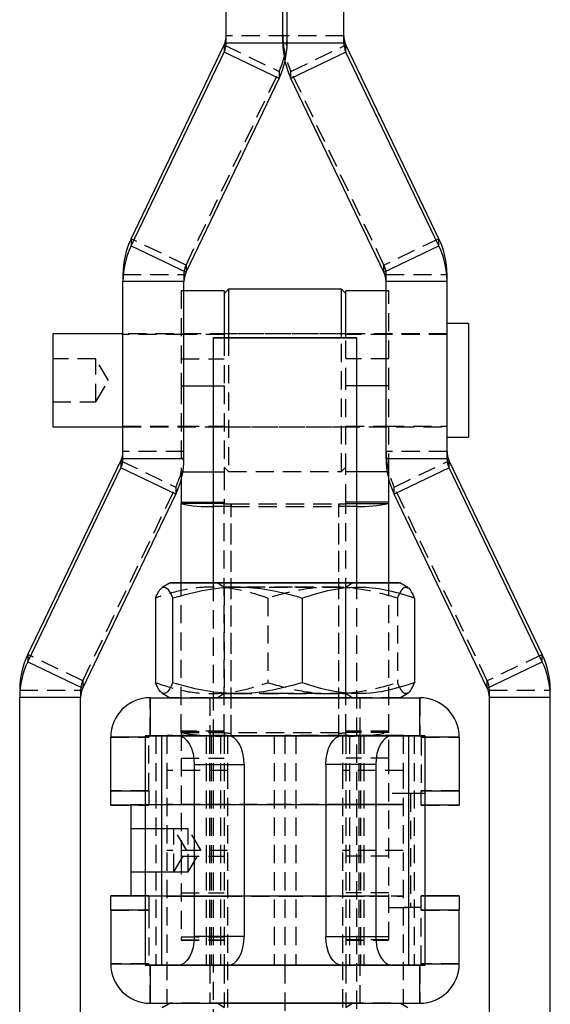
# Model space of a CAD drawing. Extents: x -800 to 11680, y 37 to 1082.
# Tile 11 of 17: x 305 to 342, y 168 to 236. Entities that reach past the tile are written whole.
import ezdxf

# ---------------------------------------------------------------- set-up
doc = ezdxf.new("R2010")
doc.units = 0
doc.linetypes.add('HIDDEN', pattern=[1.905, 1.27, -0.635])
doc.layers.get('0').update_dxf_attribs({"linetype": 'CONTINUOUS'})

msp = doc.modelspace()

# ---------------------------------------------------------------- linework, layer by layer
at = {"color": 7, "linetype": 'CONTINUOUS'}
for p, q in [((319.02212, 234.554209), (319.02212, 237.131402)), ((322.97212, 234.554209), (322.97212, 237.011291)), ((323.27212, 234.554209), (323.27212, 237.011381)), ((327.222121, 234.554209), (327.222121, 237.133749)), ((312.388363, 220.902149), (318.874405, 234.407969)), ((318.874405, 234.407969), (318.874405, 233.905435)), ((319.02212, 234.554209), (323.27212, 234.554209)), ((322.97212, 234.554209), (327.222121, 234.554209)), ((327.369836, 233.905435), (327.369836, 234.407969)), ((333.855878, 220.902149), (327.369836, 234.407969)), ((312.388363, 220.399622), (318.874405, 233.905435)), ((322.705878, 232.067253), (318.874405, 233.905435)), ((327.369836, 233.905435), (323.538363, 232.067253)), ((333.855878, 220.399622), (327.369836, 233.905435)), ((316.219836, 218.561437), (322.705878, 232.067253)), ((330.024405, 218.561437), (323.538363, 232.067253)), ((312.388363, 220.902149), (312.388363, 220.399622)), ((312.388363, 220.399622), (316.219836, 218.561437)), ((330.024405, 218.561437), (333.855878, 220.399622)), ((333.855878, 220.399622), (333.855878, 220.902149)), ((311.82212, 218.415193), (311.82212, 217.912667)), ((334.422121, 217.912667), (334.422121, 218.415193)), ((316.07212, 217.912667), (311.82212, 217.912667)), ((311.82212, 205.568742), (311.82212, 217.912667)), ((316.07212, 205.568742), (316.07212, 217.912667)), ((334.422121, 217.912667), (330.172121, 217.912667)), ((330.172121, 205.568742), (330.172121, 217.912667)), ((334.422121, 205.568742), (334.422121, 217.912667)), ((318.87212, 217.276041), (316.07212, 217.276041)), ((319.172121, 217.376038), (318.87212, 217.076041)), ((318.87212, 217.276041), (318.87212, 214.000866)), ((327.07212, 217.376038), (319.172121, 217.376038)), ((319.172121, 217.376038), (319.172121, 217.223898)), ((319.172121, 217.223898), (319.172121, 214.000892)), ((327.372121, 217.076041), (327.07212, 217.376038)), ((327.07212, 214.000892), (327.07212, 217.376038)), ((330.172121, 217.276041), (327.372121, 217.276041)), ((327.372121, 214.000866), (327.372121, 217.276041)), ((335.92212, 214.994788), (334.422121, 214.994788)), ((335.92212, 214.994788), (335.92212, 207.05729)), ((311.82212, 214.276038), (306.92212, 214.276038)), ((306.92212, 214.276038), (306.92212, 207.77604)), ((318.122121, 214.000706), (318.122121, 196.900707)), ((328.12212, 196.900707), (328.12212, 214.000706)), ((306.92212, 207.77604), (311.82212, 207.77604)), ((334.422121, 207.05729), (335.92212, 207.05729)), ((305.188363, 191.916684), (311.674405, 205.422498)), ((311.674405, 205.422498), (311.674405, 204.919972)), ((311.82212, 205.568742), (316.07212, 205.568742)), ((330.172121, 205.568742), (334.422121, 205.568742)), ((334.569836, 204.919972), (334.569836, 205.422498)), ((341.055878, 191.916684), (334.569836, 205.422498)), ((305.188363, 191.414155), (311.674405, 204.919972)), ((315.505878, 203.081787), (311.674405, 204.919972)), ((334.569836, 204.919972), (330.738363, 203.081787)), ((341.055878, 191.414155), (334.569836, 204.919972)), ((315.872121, 204.066165), (315.872121, 202.526253)), ((330.37212, 202.526253), (330.37212, 204.066165)), ((309.019836, 189.57597), (315.505878, 203.081787)), ((315.872121, 202.526253), (315.872121, 202.443183)), ((330.37212, 202.443183), (330.37212, 202.526253)), ((337.224405, 189.57597), (330.738363, 203.081787)), ((315.872121, 196.90091), (315.872121, 202.443183)), ((330.37212, 196.90091), (330.37212, 202.443183)), ((315.12212, 196.900707), (314.557702, 196.574839)), ((331.68632, 196.574966), (331.122121, 196.900707)), ((314.085678, 195.853071), (314.085678, 189.948801)), ((315.286215, 195.852488), (315.286215, 189.948216)), ((324.322658, 195.852257), (324.322658, 189.947987)), ((332.158563, 195.852613), (332.158563, 189.948341)), ((305.188363, 191.916684), (305.188363, 191.414155)), ((341.055878, 191.414155), (341.055878, 191.916684)), ((305.188363, 191.414155), (309.019836, 189.57597)), ((337.224405, 189.57597), (341.055878, 191.414155)), ((304.62212, 189.429727), (304.62212, 188.927198)), ((308.87212, 188.927198), (304.62212, 188.927198)), ((304.62212, 162.376107), (304.62212, 188.927198)), ((308.87212, 162.376107), (308.87212, 188.927198)), ((313.722121, 188.900108), (313.722121, 188.901307)), ((313.722121, 188.901307), (315.121081, 188.901307)), ((313.722121, 188.900108), (313.722121, 186.250107)), ((313.722121, 188.900108), (332.52212, 188.900108)), ((314.557921, 189.226447), (315.12212, 188.900707)), ((331.122121, 188.900707), (331.686539, 189.226573)), ((331.12316, 188.901307), (332.52212, 188.901307)), ((332.52212, 188.900108), (332.52212, 188.901307)), ((332.52212, 186.250107), (332.52212, 188.900108)), ((341.622121, 188.927198), (337.37212, 188.927198)), ((337.37212, 162.376107), (337.37212, 188.927198)), ((341.622121, 188.927198), (341.622121, 189.429727)), ((341.622121, 162.376107), (341.622121, 188.927198)), ((310.972121, 186.150108), (310.972121, 186.151307)), ((310.972121, 182.400107), (310.972121, 186.150108)), ((313.37212, 186.250107), (313.37212, 186.249472)), ((317.622121, 186.249472), (313.37212, 186.249472)), ((313.37212, 186.249472), (313.37212, 170.249472)), ((313.722121, 186.250107), (332.52212, 186.250107)), ((314.50242, 186.249256), (317.983816, 186.249403)), ((314.50242, 186.249256), (314.50242, 170.249257)), ((314.50242, 186.249256), (315.649231, 186.249159)), ((319.130627, 186.249305), (315.649231, 186.249159)), ((317.622121, 186.250107), (317.622121, 186.249472)), ((317.983816, 186.249403), (319.130627, 186.249305)), ((318.122121, 186.250107), (318.122121, 186.249392)), ((328.260425, 186.249403), (327.113614, 186.249305)), ((327.113614, 186.249305), (330.59501, 186.249159)), ((328.12212, 186.249392), (328.12212, 186.250107)), ((331.741821, 186.249256), (328.260425, 186.249403)), ((328.62212, 186.250107), (328.62212, 186.249472)), ((328.62212, 186.249472), (332.872121, 186.249472)), ((331.741821, 186.249256), (330.59501, 186.249159)), ((331.741821, 186.249256), (331.741821, 170.249257)), ((332.872121, 186.250107), (332.872121, 186.249472)), ((332.872121, 186.249472), (332.872121, 170.249472)), ((335.27212, 186.150108), (335.27212, 186.151307)), ((335.27212, 186.150108), (335.27212, 182.400107)), ((316.796383, 184.24906), (320.277779, 184.249206)), ((316.796383, 184.24906), (316.796383, 172.24906)), ((320.277779, 184.249206), (320.277779, 172.249207)), ((329.447858, 184.24906), (325.966462, 184.249206)), ((325.966462, 184.249206), (325.966462, 172.249207)), ((329.447858, 184.24906), (329.447858, 172.24906)), ((310.972121, 181.400167), (310.972121, 182.400107)), ((335.27212, 182.400107), (335.27212, 181.400167)), ((313.37212, 181.400167), (310.972121, 181.400167)), ((312.37212, 181.400167), (312.37212, 175.101247)), ((335.27212, 181.400167), (332.872121, 181.400167)), ((313.37212, 175.101247), (310.972121, 175.101247)), ((310.972121, 175.101247), (310.972121, 175.100167)), ((310.972121, 174.100107), (310.972121, 175.100167)), ((335.27212, 175.101247), (332.872121, 175.101247)), ((335.27212, 175.101247), (335.27212, 175.100167)), ((335.27212, 175.100167), (335.27212, 174.100107)), ((310.972121, 174.100107), (310.972121, 170.350107)), ((335.27212, 170.350107), (335.27212, 174.100107)), ((320.277779, 172.249207), (316.796383, 172.24906)), ((325.966462, 172.249207), (329.447858, 172.24906)), ((314.50242, 170.249257), (315.649231, 170.249159)), ((315.649231, 170.249159), (319.130627, 170.249305)), ((319.163163, 170.250107), (327.081078, 170.250107)), ((330.59501, 170.249159), (327.113614, 170.249305)), ((331.741821, 170.249257), (330.59501, 170.249159)), ((313.722121, 167.600107), (332.52212, 167.600107)), ((315.121081, 167.600107), (314.557702, 167.27484)), ((314.872121, 167.600107), (314.872121, 167.456369)), ((331.68632, 167.274966), (331.12316, 167.600107)), ((331.37212, 167.600107), (331.37212, 167.456369))]:
    msp.add_line(p, q, dxfattribs=at)
at = {"color": 7, "linetype": 'HIDDEN'}
for p, q in [((323.27212, 235.056736), (319.02212, 235.056736)), ((327.222121, 235.056736), (322.97212, 235.056736)), ((318.874405, 234.407969), (322.705878, 232.56978)), ((323.538363, 232.56978), (327.369836, 234.407969)), ((316.219836, 219.063964), (322.705878, 232.56978)), ((322.705878, 232.56978), (322.705878, 232.067253)), ((323.538363, 232.067253), (323.538363, 232.56978)), ((330.024405, 219.063964), (323.538363, 232.56978)), ((316.219836, 219.063964), (312.388363, 220.902149)), ((333.855878, 220.902149), (330.024405, 219.063964)), ((316.219836, 219.063964), (316.219836, 218.561437)), ((330.024405, 218.561437), (330.024405, 219.063964)), ((311.82212, 218.415193), (316.07212, 218.415193)), ((316.07212, 218.415193), (316.07212, 217.912667)), ((330.172121, 217.912667), (330.172121, 218.415193)), ((330.172121, 218.415193), (334.422121, 218.415193)), ((315.872121, 217.276041), (315.872121, 210.635573)), ((316.07212, 217.276041), (315.872121, 217.276041)), ((330.37212, 217.276041), (330.172121, 217.276041)), ((330.37212, 210.635573), (330.37212, 217.276041)), ((334.422121, 214.276038), (311.82212, 214.276038)), ((316.07212, 214.226041), (311.82212, 214.226041)), ((318.87212, 214.226041), (315.872121, 214.226041)), ((327.372121, 214.276038), (318.87212, 214.276038)), ((330.37212, 214.226041), (327.372121, 214.226041)), ((334.422121, 214.226041), (330.172121, 214.226041)), ((318.87212, 214.000866), (318.87212, 210.635573)), ((319.172121, 214.000892), (319.172121, 204.67604)), ((327.07212, 204.67604), (327.07212, 214.000892)), ((327.372121, 210.635573), (327.372121, 214.000866)), ((309.922121, 212.526038), (306.92212, 212.526038)), ((309.922121, 212.377824), (309.922121, 212.526038)), ((310.823412, 211.026039), (309.922121, 212.526038)), ((309.922121, 209.52604), (309.922121, 212.377824)), ((315.872121, 212.521635), (318.87212, 212.521635)), ((330.37212, 212.521635), (327.372121, 212.521635)), ((309.922121, 209.52604), (310.823412, 211.026039)), ((315.872121, 210.635573), (315.872121, 204.647295)), ((315.872121, 210.635573), (316.07212, 210.635573)), ((318.122121, 210.635573), (318.87212, 210.635573)), ((318.87212, 210.635573), (318.87212, 204.647295)), ((327.372121, 204.647295), (327.372121, 210.635573)), ((328.12212, 210.635573), (327.372121, 210.635573)), ((330.37212, 210.635573), (330.172121, 210.635573)), ((330.37212, 204.647295), (330.37212, 210.635573)), ((306.92212, 209.52604), (309.922121, 209.52604)), ((311.82212, 207.826041), (316.07212, 207.826041)), ((311.82212, 207.77604), (334.422121, 207.77604)), ((315.872121, 207.826041), (318.87212, 207.826041)), ((318.87212, 207.77604), (327.372121, 207.77604)), ((327.372121, 207.826041), (330.37212, 207.826041)), ((330.172121, 207.826041), (334.422121, 207.826041)), ((316.07212, 206.071269), (311.82212, 206.071269)), ((334.422121, 206.071269), (330.172121, 206.071269)), ((311.674405, 205.422498), (315.505878, 203.584313)), ((330.738363, 203.584313), (334.569836, 205.422498)), ((315.872121, 204.647295), (315.872121, 204.066165)), ((315.872121, 204.647295), (315.997733, 204.647295)), ((318.122121, 204.647295), (318.87212, 204.647295)), ((318.87212, 204.976041), (319.172121, 204.67604)), ((318.87212, 204.647295), (318.87212, 202.526253)), ((319.172121, 204.67604), (327.07212, 204.67604)), ((327.07212, 204.67604), (327.372121, 204.976041)), ((327.372121, 202.526253), (327.372121, 204.647295)), ((328.12212, 204.647295), (327.372121, 204.647295)), ((330.37212, 204.647295), (330.246508, 204.647295)), ((330.37212, 204.066165), (330.37212, 204.647295)), ((309.019836, 190.078497), (315.505878, 203.584313)), ((315.505878, 203.584313), (315.505878, 203.081787)), ((330.738363, 203.081787), (330.738363, 203.584313)), ((337.224405, 190.078497), (330.738363, 203.584313)), ((318.122121, 202.526253), (318.87212, 202.526253)), ((318.87212, 202.526253), (318.87212, 202.443183)), ((327.372121, 202.443183), (327.372121, 202.526253)), ((328.12212, 202.526253), (327.372121, 202.526253)), ((318.87212, 202.443183), (318.122121, 202.443183)), ((318.87212, 186.474439), (318.87212, 202.443183)), ((319.372121, 202.411946), (319.372121, 202.224523)), ((319.372121, 202.411946), (326.87212, 202.411946)), ((319.372121, 186.443202), (319.372121, 202.411946)), ((319.372121, 186.255777), (319.372121, 202.224523)), ((319.372121, 202.224523), (326.87212, 202.224523)), ((326.87212, 202.411946), (326.87212, 202.224523)), ((326.87212, 186.443202), (326.87212, 202.411946)), ((326.87212, 186.255777), (326.87212, 202.224523)), ((327.372121, 186.474439), (327.372121, 202.443183)), ((327.372121, 202.443183), (328.12212, 202.443183)), ((315.872121, 186.474439), (315.872121, 196.90091)), ((318.122121, 196.900707), (318.122121, 186.250107)), ((318.448859, 196.900707), (318.872121, 196.604336)), ((318.87212, 196.604336), (318.87212, 189.197078)), ((327.37212, 196.604336), (327.795382, 196.900707)), ((327.372121, 189.197078), (327.372121, 196.604336)), ((328.12212, 186.250107), (328.12212, 196.900707)), ((330.37212, 186.474439), (330.37212, 196.90091)), ((321.921583, 195.853427), (321.921583, 189.949155)), ((330.958026, 195.853196), (330.958026, 189.948926)), ((309.019836, 190.078497), (305.188363, 191.916684)), ((341.055878, 191.916684), (337.224405, 190.078497)), ((309.019836, 190.078497), (309.019836, 189.57597)), ((337.224405, 189.57597), (337.224405, 190.078497)), ((304.62212, 189.429727), (308.87212, 189.429727)), ((308.87212, 189.429727), (308.87212, 188.927198)), ((313.722121, 186.251307), (313.722121, 188.901307)), ((315.121081, 188.901307), (331.12316, 188.901307)), ((317.872121, 188.900707), (317.872121, 186.250707)), ((318.872121, 189.197078), (318.448859, 188.900707)), ((327.795382, 188.900707), (327.37212, 189.197078)), ((328.37212, 186.250707), (328.37212, 188.900707)), ((332.52212, 188.901307), (332.52212, 186.251307)), ((337.37212, 188.927198), (337.37212, 189.429727)), ((337.37212, 189.429727), (341.622121, 189.429727)), ((310.972121, 186.151307), (313.622121, 186.151307)), ((313.37212, 186.254978), (313.37212, 186.250107)), ((313.37212, 186.254978), (317.622121, 186.254978)), ((313.622121, 186.150108), (313.37212, 186.150108)), ((313.622121, 186.150108), (313.622121, 186.151307)), ((313.622121, 182.400107), (313.622121, 186.150108)), ((313.722121, 186.250107), (313.722121, 186.251307)), ((313.722121, 186.251307), (332.52212, 186.251307)), ((318.630946, 186.255656), (314.12579, 186.255157)), ((317.863295, 186.255036), (314.12579, 186.255157)), ((314.12579, 186.255157), (314.12579, 170.255158)), ((314.872121, 186.258515), (314.872121, 183.824282)), ((319.12212, 186.258515), (314.872121, 186.258515)), ((318.87212, 186.561415), (315.872121, 186.561415)), ((315.872121, 186.557507), (318.87212, 186.557507)), ((315.872121, 186.474439), (318.87212, 186.474439)), ((315.872121, 186.474439), (315.872121, 184.686364)), ((317.622121, 186.254978), (317.622121, 186.250107)), ((317.622121, 186.249472), (317.622121, 170.249472)), ((322.36845, 186.255535), (317.863295, 186.255036)), ((317.863295, 186.255036), (317.863295, 186.250107)), ((317.863295, 186.249415), (317.863295, 170.255036)), ((317.983816, 186.249403), (317.983816, 170.249403)), ((318.122121, 186.249392), (318.122121, 159.600332)), ((318.630946, 186.255656), (318.87212, 186.255714)), ((318.630946, 186.255656), (322.36845, 186.255535)), ((318.630946, 186.255656), (318.630946, 170.255657)), ((318.87212, 186.474439), (318.87212, 186.258676)), ((318.87212, 186.258676), (323.12212, 186.258676)), ((318.87212, 186.256139), (318.87212, 186.255714)), ((323.12212, 186.255714), (318.87212, 186.255714)), ((318.87212, 186.255714), (318.87212, 170.255714)), ((319.12212, 186.258515), (319.12212, 183.824282)), ((319.372121, 186.255777), (319.372121, 186.443202)), ((326.87212, 186.443202), (319.372121, 186.443202)), ((326.87212, 186.255777), (319.372121, 186.255777)), ((322.36845, 186.255535), (322.36845, 170.255536)), ((323.12212, 186.258676), (323.12212, 186.255714)), ((327.372121, 186.258676), (323.12212, 186.258676)), ((323.12212, 186.255714), (327.372121, 186.255714)), ((323.12212, 186.255714), (323.12212, 170.255714)), ((327.613295, 186.255656), (323.875791, 186.255535)), ((323.875791, 186.255535), (328.380946, 186.255036)), ((323.875791, 186.255535), (323.875791, 170.255536)), ((326.87212, 186.255777), (326.87212, 186.443202)), ((327.122121, 186.258515), (327.122121, 183.824282)), ((331.37212, 186.258515), (327.122121, 186.258515)), ((330.37212, 186.561415), (327.372121, 186.561415)), ((330.37212, 186.557507), (327.372121, 186.557507)), ((330.37212, 186.474439), (327.372121, 186.474439)), ((327.372121, 186.258676), (327.372121, 186.474439)), ((327.372121, 186.256139), (327.372121, 186.255714)), ((327.372121, 186.255714), (327.613295, 186.255656)), ((327.372121, 186.255714), (327.372121, 170.255714)), ((327.613295, 186.255656), (332.118451, 186.255157)), ((327.613295, 186.255656), (327.613295, 170.255657)), ((328.12212, 159.600332), (328.12212, 186.249392)), ((328.260425, 186.249403), (328.260425, 170.249403)), ((328.380946, 186.255036), (332.118451, 186.255157)), ((328.380946, 186.255036), (328.380946, 186.250107)), ((328.380946, 186.249415), (328.380946, 170.255036)), ((332.872121, 186.254978), (328.62212, 186.254978)), ((328.62212, 186.254978), (328.62212, 186.250107)), ((328.62212, 186.249472), (328.62212, 170.249472)), ((330.37212, 184.686364), (330.37212, 186.474439)), ((331.37212, 186.258515), (331.37212, 183.824282)), ((332.118451, 186.255157), (332.118451, 170.255158)), ((332.52212, 186.250107), (332.52212, 186.251307)), ((332.62212, 186.150108), (332.62212, 186.151307)), ((332.62212, 186.151307), (335.27212, 186.151307)), ((332.62212, 186.150108), (332.62212, 182.400107)), ((332.872121, 186.150108), (332.62212, 186.150108)), ((332.872121, 186.254978), (332.872121, 186.250107)), ((315.872121, 184.686364), (318.87212, 184.686364)), ((315.872121, 184.686364), (315.872121, 177.866129)), ((330.37212, 184.686364), (327.372121, 184.686364)), ((330.37212, 177.866129), (330.37212, 184.686364)), ((319.12212, 183.824282), (314.872121, 183.824282)), ((314.872121, 183.824282), (314.872121, 167.600107)), ((319.12212, 183.824282), (319.12212, 149.331018)), ((331.37212, 183.824282), (327.122121, 183.824282)), ((327.122121, 183.824282), (327.122121, 149.331018)), ((331.37212, 183.824282), (331.37212, 167.600107)), ((313.622121, 182.401307), (310.972121, 182.401307)), ((313.37212, 182.400107), (313.622121, 182.400107)), ((313.622121, 182.400107), (313.622121, 181.400167)), ((331.872121, 182.225345), (330.37212, 182.225345)), ((332.872121, 182.227264), (331.37212, 182.227264)), ((331.872121, 182.225345), (331.872121, 174.287845)), ((335.27212, 182.401307), (332.62212, 182.401307)), ((332.62212, 181.400167), (332.62212, 182.400107)), ((332.62212, 182.400107), (332.872121, 182.400107)), ((310.972121, 181.401247), (313.622121, 181.401247)), ((312.37212, 181.431594), (312.37212, 181.400167)), ((330.37212, 181.431594), (312.37212, 181.431594)), ((331.37212, 181.433515), (313.37212, 181.433515)), ((313.622121, 181.400167), (313.37212, 181.400167)), ((319.12212, 181.458514), (314.872121, 181.458514)), ((318.87212, 181.456595), (315.872121, 181.456595)), ((323.12212, 181.458514), (318.87212, 181.458514)), ((323.12212, 181.456595), (318.87212, 181.456595)), ((327.372121, 181.458514), (323.12212, 181.458514)), ((327.372121, 181.456595), (323.12212, 181.456595)), ((331.37212, 181.458514), (327.122121, 181.458514)), ((330.37212, 181.456595), (327.372121, 181.456595)), ((332.62212, 181.401247), (335.27212, 181.401247)), ((332.872121, 181.400167), (332.62212, 181.400167)), ((315.372121, 179.756594), (312.37212, 179.756594)), ((316.37212, 179.758514), (313.37212, 179.758514)), ((315.372121, 176.756594), (315.372121, 179.756594)), ((316.273411, 178.256595), (315.372121, 179.756594)), ((316.37212, 176.758515), (316.37212, 179.758514)), ((317.273411, 178.258515), (316.37212, 179.758514)), ((319.12212, 178.258515), (314.872121, 178.258515)), ((315.372121, 176.756594), (316.273411, 178.256595)), ((315.872121, 177.866129), (318.87212, 177.866129)), ((315.872121, 177.866129), (315.872121, 172.006594)), ((316.37212, 176.758515), (317.273411, 178.258515)), ((331.37212, 178.258515), (327.122121, 178.258515)), ((330.37212, 177.866129), (327.372121, 177.866129)), ((330.37212, 172.006594), (330.37212, 177.866129)), ((312.37212, 176.756594), (315.372121, 176.756594)), ((313.37212, 176.758515), (316.37212, 176.758515)), ((312.37212, 175.101247), (312.37212, 175.081594)), ((312.37212, 175.081594), (330.37212, 175.081594)), ((313.622121, 175.101247), (313.37212, 175.101247)), ((313.37212, 175.100167), (313.622121, 175.100167)), ((313.37212, 175.083515), (331.37212, 175.083515)), ((313.622121, 175.101247), (313.622121, 175.100167)), ((313.622121, 175.100167), (313.622121, 174.100107)), ((314.872121, 175.058515), (319.12212, 175.058515)), ((315.872121, 175.297357), (318.87212, 175.297357)), ((315.872121, 175.056594), (318.87212, 175.056594)), ((318.87212, 175.058515), (323.12212, 175.058515)), ((318.87212, 175.056594), (323.12212, 175.056594)), ((323.12212, 175.058515), (327.372121, 175.058515)), ((323.12212, 175.056594), (327.372121, 175.056594)), ((327.122121, 175.058515), (331.37212, 175.058515)), ((330.37212, 175.297357), (327.372121, 175.297357)), ((327.372121, 175.056594), (330.37212, 175.056594)), ((332.872121, 175.101247), (332.62212, 175.101247)), ((332.62212, 175.101247), (332.62212, 175.100167)), ((332.62212, 174.100107), (332.62212, 175.100167)), ((332.62212, 175.100167), (332.872121, 175.100167)), ((310.972121, 174.101307), (313.622121, 174.101307)), ((313.622121, 174.100107), (313.37212, 174.100107)), ((313.622121, 174.100107), (313.622121, 170.350107)), ((330.37212, 174.287845), (331.872121, 174.287845)), ((331.37212, 174.289764), (332.872121, 174.289764)), ((332.62212, 174.101307), (335.27212, 174.101307)), ((332.62212, 170.350107), (332.62212, 174.100107)), ((332.872121, 174.100107), (332.62212, 174.100107)), ((315.872121, 172.221846), (318.87212, 172.221846)), ((315.872121, 172.018803), (318.87212, 172.018803)), ((315.872121, 172.006594), (318.87212, 172.006594)), ((330.37212, 172.221846), (327.372121, 172.221846)), ((330.37212, 172.018803), (327.372121, 172.018803)), ((327.372121, 172.006594), (330.37212, 172.006594)), ((313.622121, 170.351307), (310.972121, 170.351307)), ((313.37212, 170.350107), (313.622121, 170.350107)), ((317.622121, 170.254979), (313.37212, 170.254979)), ((313.37212, 170.249472), (317.622121, 170.249472)), ((313.722121, 170.251307), (313.722121, 170.250107)), ((313.722121, 170.251307), (332.52212, 170.251307)), ((313.722121, 167.601307), (313.722121, 170.251307)), ((313.722121, 170.250107), (319.163163, 170.250107)), ((313.722121, 170.250107), (313.722121, 170.249348)), ((318.630946, 170.255657), (314.12579, 170.255158)), ((314.12579, 170.255158), (317.863295, 170.255036)), ((317.983816, 170.249403), (314.50242, 170.249257)), ((317.863295, 170.255036), (317.622121, 170.254979)), ((322.36845, 170.255536), (317.863295, 170.255036)), ((317.872121, 170.250707), (317.872121, 167.600707)), ((317.983816, 170.249403), (319.130627, 170.249305)), ((322.36845, 170.255536), (318.630946, 170.255657)), ((323.12212, 170.258675), (318.87212, 170.258675)), ((323.12212, 170.255794), (318.87212, 170.255794)), ((318.87212, 170.255794), (318.87212, 167.304336)), ((318.87212, 170.255714), (323.12212, 170.255714)), ((323.12212, 170.258675), (327.372121, 170.258675)), ((323.12212, 170.255794), (327.372121, 170.255794)), ((323.12212, 170.255794), (323.12212, 164.257234)), ((327.372121, 170.255714), (323.12212, 170.255714)), ((323.875791, 170.255536), (327.613295, 170.255657)), ((323.875791, 170.255536), (328.380946, 170.255036)), ((327.081078, 170.250107), (332.52212, 170.250107)), ((328.260425, 170.249403), (327.113614, 170.249305)), ((327.372121, 170.255794), (327.372121, 167.304336)), ((327.613295, 170.255657), (332.118451, 170.255158)), ((328.260425, 170.249403), (331.741821, 170.249257)), ((328.37212, 167.600707), (328.37212, 170.250707)), ((332.118451, 170.255158), (328.380946, 170.255036)), ((328.62212, 170.254979), (328.380946, 170.255036)), ((328.62212, 170.254979), (332.872121, 170.254979)), ((332.872121, 170.249472), (328.62212, 170.249472)), ((332.52212, 170.251307), (332.52212, 170.250107)), ((332.52212, 170.251307), (332.52212, 167.601307)), ((332.52212, 170.249348), (332.52212, 170.250107)), ((335.27212, 170.351307), (332.62212, 170.351307)), ((332.62212, 170.350107), (332.872121, 170.350107)), ((313.722121, 167.601307), (313.722121, 167.600107)), ((313.722121, 167.601307), (332.52212, 167.601307)), ((315.12212, 167.600707), (315.121081, 167.600107)), ((318.448859, 167.600707), (318.872121, 167.304336)), ((327.37212, 167.304336), (327.795382, 167.600707)), ((331.12316, 167.600107), (331.122121, 167.600707)), ((332.52212, 167.601307), (332.52212, 167.600107))]:
    msp.add_line(p, q, dxfattribs=at)
at = {"color": 8, "linetype": 'CONTINUOUS'}
for p, q in [((316.07212, 210.635573), (318.122121, 210.635573)), ((330.172121, 210.635573), (328.12212, 210.635573)), ((315.997733, 204.647295), (318.122121, 204.647295)), ((330.246508, 204.647295), (328.12212, 204.647295)), ((315.872121, 202.526253), (318.122121, 202.526253)), ((330.37212, 202.526253), (328.12212, 202.526253)), ((318.122121, 202.443183), (315.872121, 202.443183)), ((328.12212, 202.443183), (330.37212, 202.443183)), ((313.37212, 186.150108), (310.972121, 186.150108)), ((317.863295, 186.250107), (317.863295, 186.249415)), ((328.380946, 186.250107), (328.380946, 186.249415)), ((335.27212, 186.150108), (332.872121, 186.150108)), ((310.972121, 182.400107), (313.37212, 182.400107)), ((332.872121, 182.400107), (335.27212, 182.400107)), ((310.972121, 175.100167), (313.37212, 175.100167)), ((332.872121, 175.100167), (335.27212, 175.100167)), ((313.37212, 174.100107), (310.972121, 174.100107)), ((335.27212, 174.100107), (332.872121, 174.100107)), ((310.972121, 170.350107), (313.37212, 170.350107)), ((313.722121, 170.249348), (313.722121, 167.600107)), ((332.52212, 167.600107), (332.52212, 170.249348)), ((332.872121, 170.350107), (335.27212, 170.350107))]:
    msp.add_line(p, q, dxfattribs=at)
at = {"color": 7, "linetype": 'CONTINUOUS', "flags": 128}
for points in [[(326.428943, 214.000933), (325.576945, 214.000966), (324.61766, 214.000993), (323.593012, 214.001004), (322.547784, 214.001004), (321.527657, 214.000993), (320.577216, 214.000966), (319.737999, 214.000929), (319.046685, 214.000881), (318.533487, 214.000825), (318.220834, 214.000765), (318.122391, 214.000702), (318.24246, 214.000642), (318.575794, 214.000583), (319.107824, 214.000527), (319.815298, 214.000482), (320.667296, 214.000445), (321.626581, 214.000419), (322.651229, 214.000408), (323.696457, 214.000408), (324.716584, 214.000423), (325.667025, 214.000449), (326.506242, 214.000486), (327.197556, 214.000534), (327.710754, 214.000586), (328.023407, 214.000646), (328.12185, 214.000709), (328.001781, 214.000773), (327.668447, 214.000832), (327.136417, 214.000884), (326.428943, 214.000933)], [(318.122121, 196.901081), (317.473112, 196.901046), (316.61778, 196.900986), (315.939869, 196.900917), (315.457872, 196.900845), (315.184935, 196.900766), (315.128504, 196.900688), (315.290118, 196.900608), (315.665368, 196.900534), (316.24402, 196.900461), (317.010288, 196.900398), (317.94327, 196.900342), (319.017519, 196.900295), (320.20373, 196.90026), (321.469547, 196.900237), (322.780442, 196.900226), (324.100658, 196.90023)], [(324.100658, 196.90023), (325.394181, 196.900247), (326.625728, 196.900275), (327.761706, 196.900316), (328.771129, 196.900366), (329.626461, 196.900427), (330.304372, 196.900494), (330.786369, 196.900569), (331.059306, 196.900647), (331.115737, 196.900725), (330.954123, 196.900806), (330.578872, 196.90088), (330.000221, 196.900953), (329.233953, 196.901016), (328.300971, 196.901072), (328.12212, 196.901081)], [(315.12212, 188.900707), (315.128504, 188.900687), (315.290118, 188.900609), (315.665368, 188.900532), (316.24402, 188.900461), (317.010288, 188.900396), (317.94327, 188.90034), (319.017519, 188.900294), (320.20373, 188.90026), (321.469547, 188.900236), (322.780442, 188.900227), (324.100658, 188.900231)], [(324.100658, 188.900231), (325.394181, 188.900247), (326.625728, 188.900275), (327.761706, 188.900316), (328.771129, 188.900366), (329.626461, 188.900428), (330.304372, 188.900495), (330.786369, 188.90057), (331.059306, 188.900646), (331.122121, 188.900707)], [(313.37212, 186.249472), (313.390332, 186.249442), (313.444861, 186.249415), (313.53539, 186.249387), (313.66139, 186.249359), (313.822127, 186.249333), (314.016666, 186.249306), (314.243872, 186.24928), (314.50242, 186.249256)], [(315.649231, 186.249159), (315.873029, 186.210711), (316.088227, 186.096881), (316.286554, 185.912043), (316.46039, 185.663302), (316.603053, 185.360218), (316.709061, 185.014434), (316.774341, 184.639243), (316.796383, 184.24906)], [(317.622121, 186.249472), (317.627948, 186.249463), (317.645398, 186.249454), (317.674366, 186.249444), (317.714687, 186.249435), (317.766123, 186.249428), (317.828375, 186.249418), (317.901081, 186.249411), (317.983816, 186.249403)], [(320.277779, 184.249206), (320.255737, 184.639389), (320.190458, 185.01458), (320.084449, 185.360364), (319.941786, 185.663449), (319.767951, 185.91219), (319.569623, 186.097026), (319.354425, 186.210856), (319.130627, 186.249305)], [(325.966462, 184.249206), (325.988504, 184.639389), (326.053783, 185.01458), (326.159792, 185.360364), (326.302455, 185.663449), (326.47629, 185.91219), (326.674618, 186.097026), (326.889816, 186.210856), (327.113614, 186.249305)], [(328.62212, 186.249472), (328.616293, 186.249463), (328.598843, 186.249454), (328.569875, 186.249444), (328.529554, 186.249435), (328.478118, 186.249428), (328.415866, 186.249418), (328.34316, 186.249411), (328.260425, 186.249403)], [(330.59501, 186.249159), (330.371212, 186.210711), (330.156014, 186.096881), (329.957687, 185.912043), (329.783851, 185.663302), (329.641188, 185.360218), (329.53518, 185.014434), (329.4699, 184.639243), (329.447858, 184.24906)], [(332.872121, 186.249472), (332.853909, 186.249442), (332.79938, 186.249415), (332.708851, 186.249387), (332.582851, 186.249359), (332.422114, 186.249333), (332.227575, 186.249306), (332.000369, 186.24928), (331.741821, 186.249256)], [(316.796383, 172.24906), (316.774341, 171.858882), (316.709061, 171.483701), (316.603053, 171.137936), (316.46039, 170.834875), (316.286554, 170.586165), (316.088227, 170.401362), (315.873029, 170.287569), (315.649231, 170.249159)], [(319.130627, 170.249305), (319.354425, 170.287715), (319.569623, 170.401508), (319.767951, 170.586311), (319.941786, 170.835022), (320.084449, 171.138083), (320.190458, 171.483847), (320.255737, 171.859028), (320.277779, 172.249207)], [(327.113614, 170.249305), (326.889816, 170.287715), (326.674618, 170.401508), (326.47629, 170.586311), (326.302455, 170.835022), (326.159792, 171.138083), (326.053783, 171.483847), (325.988504, 171.859028), (325.966462, 172.249207)], [(329.447858, 172.24906), (329.4699, 171.858882), (329.53518, 171.483701), (329.641188, 171.137936), (329.783851, 170.834875), (329.957687, 170.586165), (330.156014, 170.401362), (330.371212, 170.287569), (330.59501, 170.249159)], [(314.50242, 170.249257), (314.243872, 170.249281), (314.016666, 170.249306), (313.822127, 170.249332), (313.66139, 170.249359), (313.53539, 170.249387), (313.444861, 170.249415), (313.390332, 170.249443), (313.37212, 170.249472)], [(327.073917, 170.250499), (326.541826, 170.250468), (325.669956, 170.250431), (324.693777, 170.250406), (323.653254, 170.250393), (322.590987, 170.250393), (321.550464, 170.250406), (320.574285, 170.250431), (319.702415, 170.250468), (319.170324, 170.250499)], [(331.741821, 170.249257), (332.000369, 170.249281), (332.227575, 170.249306), (332.422114, 170.249332), (332.582851, 170.249359), (332.708851, 170.249387), (332.79938, 170.249415), (332.853909, 170.249443), (332.872121, 170.249472)]]:
    msp.add_lwpolyline(points, dxfattribs=at)
at = {"color": 7, "linetype": 'HIDDEN', "flags": 128}
for points in [[(319.372121, 202.224523), (318.689304, 202.228725), (318.122121, 202.238943)], [(328.12212, 202.238943), (327.554937, 202.228725), (326.87212, 202.224523)], [(328.12212, 196.901081), (327.226722, 196.901118), (326.040511, 196.901154), (324.774694, 196.901176), (323.463799, 196.901185), (322.143583, 196.901184), (320.85006, 196.901167), (319.618513, 196.901139), (318.482535, 196.901098), (318.122121, 196.901081)], [(322.550501, 196.900984), (323.560934, 196.900986), (324.550849, 196.900973), (325.473959, 196.900949), (326.287099, 196.900914), (326.952248, 196.900867), (327.438305, 196.900815), (327.722542, 196.900755), (327.791668, 196.900696), (327.642451, 196.900636), (327.281869, 196.900578), (326.726781, 196.900528), (326.003144, 196.900485), (325.144793, 196.900453), (324.191864, 196.900433), (323.188915, 196.900426), (322.182843, 196.900431), (321.220691, 196.90045), (320.347447, 196.900481), (319.603944, 196.900522), (319.024947, 196.900573), (318.637529, 196.900629), (318.459806, 196.900688), (318.500087, 196.900748), (318.75649, 196.900807), (319.217024, 196.900861), (319.860157, 196.900908), (320.655815, 196.900945), (321.566795, 196.900971), (322.550501, 196.900984)], [(320.022238, 196.604161), (319.547309, 196.604198), (319.125467, 196.604248), (318.904033, 196.604304), (318.894113, 196.604362), (319.096202, 196.604418), (319.500167, 196.60447), (320.058981, 196.604513)], [(323.641968, 196.604082), (322.690322, 196.604082), (321.760328, 196.604094), (320.89862, 196.604118), (320.148407, 196.604153), (320.105079, 196.604157)], [(320.119214, 196.604516), (320.823594, 196.60455), (321.676694, 196.604576), (322.602273, 196.604589), (323.553919, 196.604589), (324.483913, 196.604578), (325.345621, 196.604554), (326.095834, 196.604518), (326.696932, 196.604474), (327.118774, 196.604423), (327.340208, 196.604367), (327.350128, 196.60431), (327.148039, 196.604254), (326.744074, 196.604202), (326.158488, 196.604157), (325.420646, 196.604122), (324.567547, 196.604095), (323.641968, 196.604082), (323.641968, 196.604082)], [(331.122121, 188.900707), (331.115737, 188.900726), (330.954123, 188.900804), (330.578872, 188.900881), (330.000221, 188.900951), (329.233953, 188.901017), (328.300971, 188.901072), (327.226722, 188.901119), (326.040511, 188.901154), (324.774694, 188.901177), (323.463799, 188.901186), (322.143583, 188.901182), (320.85006, 188.901167), (319.618513, 188.901138), (318.482535, 188.901098), (317.473112, 188.901046), (316.61778, 188.900987), (315.939869, 188.900918), (315.457872, 188.900845), (315.184935, 188.900767), (315.12212, 188.900707)], [(323.12212, 188.900393), (324.178938, 188.900398), (325.192489, 188.900417), (326.121279, 188.900448), (326.927283, 188.900489), (327.577503, 188.90054), (328.045319, 188.900597), (328.311579, 188.900659), (328.365382, 188.900722), (328.204525, 188.900786), (327.835594, 188.900845), (327.273693, 188.900899), (326.541826, 188.900946), (325.669956, 188.900983), (324.693777, 188.901007), (323.653254, 188.90102), (322.590987, 188.90102), (321.550464, 188.901007), (320.574285, 188.900983), (319.702415, 188.900946), (318.970548, 188.900899), (318.408647, 188.900845), (318.039716, 188.900786), (317.878859, 188.900722), (317.932662, 188.900659), (318.198922, 188.900597), (318.666738, 188.90054), (319.316958, 188.900489), (320.122962, 188.900448), (321.051752, 188.900417), (322.065303, 188.900398), (323.12212, 188.900393)], [(322.550501, 188.900985), (323.560934, 188.900987), (324.550849, 188.900974), (325.473959, 188.900949), (326.287099, 188.900912), (326.952248, 188.900868), (327.438305, 188.900814), (327.722542, 188.900756), (327.791668, 188.900696), (327.642451, 188.900635), (327.281869, 188.900579), (326.726781, 188.900529), (326.003144, 188.900486), (325.144793, 188.900454), (324.191864, 188.900434), (323.188915, 188.900426), (322.182843, 188.900432), (321.220691, 188.90045), (320.347447, 188.900482), (319.603944, 188.900523), (319.024947, 188.900571), (318.637529, 188.900627), (318.459806, 188.900687), (318.500087, 188.900748), (318.75649, 188.900806), (319.217024, 188.90086), (319.860157, 188.900907), (320.655815, 188.900946), (321.566795, 188.900972), (322.550501, 188.900985)], [(319.37205, 189.197198), (319.096202, 189.197158), (318.894113, 189.197103), (318.904033, 189.197047), (319.125467, 189.196991), (319.416745, 189.196954)], [(322.602273, 189.19733), (321.676694, 189.197317), (320.823594, 189.197293), (320.085753, 189.197255), (319.500167, 189.197211), (319.482853, 189.197209)], [(319.531285, 189.196941), (319.547309, 189.196941), (320.148407, 189.196896), (320.89862, 189.19686), (321.760328, 189.196836), (322.690322, 189.196823), (323.641968, 189.196825), (324.567547, 189.196838), (325.420646, 189.196862), (326.158488, 189.1969), (326.744074, 189.196944), (327.148039, 189.196996), (327.350128, 189.197052), (327.340208, 189.197108), (327.118774, 189.197164), (326.696932, 189.197216), (326.095834, 189.197259), (325.345621, 189.197294), (324.483913, 189.197319), (323.553919, 189.197332), (322.602273, 189.19733), (322.602273, 189.19733)], [(314.12579, 186.255157), (313.95194, 186.255137), (313.799894, 186.255116), (313.670238, 186.255094), (313.563467, 186.255071), (313.479995, 186.255049), (313.420142, 186.255025), (313.384137, 186.255002), (313.37212, 186.254978)], [(317.863295, 186.255036), (317.807663, 186.255029), (317.759008, 186.255023), (317.717518, 186.255015), (317.683351, 186.255008), (317.65664, 186.255001), (317.637487, 186.254993), (317.625966, 186.254986), (317.622121, 186.254978)], [(323.12212, 186.250392), (324.178938, 186.250398), (325.192489, 186.250417), (326.121279, 186.250448), (326.927283, 186.250489), (327.577503, 186.25054), (328.045319, 186.250597), (328.311579, 186.250659), (328.365382, 186.250722), (328.204525, 186.250785), (327.835594, 186.250845), (327.273693, 186.250899), (326.541826, 186.250946), (325.669956, 186.250983), (324.693777, 186.251007), (323.653254, 186.25102), (322.590987, 186.25102), (321.550464, 186.251007), (320.574285, 186.250983), (319.702415, 186.250946), (318.970548, 186.250899), (318.408647, 186.250845), (318.039716, 186.250785), (317.878859, 186.250722), (317.932662, 186.250659), (318.198922, 186.250597), (318.666738, 186.25054), (319.316958, 186.250489), (320.122962, 186.250448), (321.051752, 186.250417), (322.065303, 186.250398), (323.12212, 186.250392)], [(323.12212, 186.255714), (323.110104, 186.255692), (323.074099, 186.255667), (323.014246, 186.255645), (322.930774, 186.255623), (322.824004, 186.2556), (322.694346, 186.255578), (322.5423, 186.255556), (322.36845, 186.255535)], [(323.12212, 186.255714), (323.134137, 186.255692), (323.170142, 186.255667), (323.229995, 186.255645), (323.313467, 186.255623), (323.420237, 186.2556), (323.549895, 186.255578), (323.701941, 186.255556), (323.875791, 186.255535)], [(328.380946, 186.255036), (328.436578, 186.255029), (328.485233, 186.255023), (328.526723, 186.255015), (328.56089, 186.255008), (328.587601, 186.255001), (328.606754, 186.254993), (328.618275, 186.254986), (328.62212, 186.254978)], [(332.118451, 186.255157), (332.292301, 186.255137), (332.444347, 186.255116), (332.574003, 186.255094), (332.680774, 186.255071), (332.764246, 186.255049), (332.824099, 186.255025), (332.860104, 186.255002), (332.872121, 186.254978)], [(313.37212, 170.254979), (313.384137, 170.255002), (313.420142, 170.255025), (313.479995, 170.255048), (313.563467, 170.255071), (313.670238, 170.255093), (313.799894, 170.255115), (313.95194, 170.255137), (314.12579, 170.255158)], [(317.983816, 170.249403), (317.901081, 170.249411), (317.828375, 170.249419), (317.766123, 170.249427), (317.714687, 170.249436), (317.674366, 170.249445), (317.645398, 170.249454), (317.627948, 170.249463), (317.622121, 170.249472)], [(319.170324, 170.250499), (318.970548, 170.250514), (318.408647, 170.250568), (318.039716, 170.250628), (317.878859, 170.250691), (317.932662, 170.250754), (318.198922, 170.250816), (318.666738, 170.250873), (319.316958, 170.250924), (320.122962, 170.250965), (321.051752, 170.250996), (322.065303, 170.251015), (323.12212, 170.251022)], [(318.630946, 170.255657), (318.686578, 170.255664), (318.735233, 170.25567), (318.776723, 170.255677), (318.81089, 170.255685), (318.837601, 170.255692), (318.856754, 170.255699), (318.868275, 170.255707), (318.87212, 170.255714)], [(322.36845, 170.255536), (322.5423, 170.255556), (322.694346, 170.255578), (322.824004, 170.2556), (322.930774, 170.255622), (323.014246, 170.255645), (323.074099, 170.255668), (323.110104, 170.255691), (323.12212, 170.255714)], [(323.875791, 170.255536), (323.701941, 170.255556), (323.549895, 170.255578), (323.420237, 170.2556), (323.313467, 170.255622), (323.229995, 170.255645), (323.170142, 170.255668), (323.134137, 170.255691), (323.12212, 170.255714)], [(323.12212, 170.251022), (324.178938, 170.251015), (325.192489, 170.250996), (326.121279, 170.250965), (326.927283, 170.250924), (327.577503, 170.250873), (328.045319, 170.250816), (328.311579, 170.250754), (328.365382, 170.250691), (328.204525, 170.250628), (327.835594, 170.250568), (327.273693, 170.250514), (327.073917, 170.250499)], [(327.613295, 170.255657), (327.557663, 170.255664), (327.509008, 170.25567), (327.467518, 170.255677), (327.433351, 170.255685), (327.40664, 170.255692), (327.387487, 170.255699), (327.375966, 170.255707), (327.372121, 170.255714)], [(328.260425, 170.249403), (328.34316, 170.249411), (328.415866, 170.249419), (328.478118, 170.249427), (328.529554, 170.249436), (328.569875, 170.249445), (328.598843, 170.249454), (328.616293, 170.249463), (328.62212, 170.249472)], [(332.872121, 170.254979), (332.860104, 170.255002), (332.824099, 170.255025), (332.764246, 170.255048), (332.680774, 170.255071), (332.574003, 170.255093), (332.444347, 170.255115), (332.292301, 170.255137), (332.118451, 170.255158)], [(324.100658, 167.60023), (325.394181, 167.600246), (326.625728, 167.600275), (327.761706, 167.600316), (328.771129, 167.600367), (329.626461, 167.600427), (330.304372, 167.600495), (330.786369, 167.600569), (331.059306, 167.600647), (331.115737, 167.600726), (330.954123, 167.600805), (330.578872, 167.600881), (330.000221, 167.600952), (329.233953, 167.601017), (328.300971, 167.601073), (327.226722, 167.601119), (326.040511, 167.601154), (324.774694, 167.601177), (323.463799, 167.601186), (322.143583, 167.601183), (320.85006, 167.601167), (319.618513, 167.601138), (318.482535, 167.601098), (317.473112, 167.601047), (316.61778, 167.600986), (315.939869, 167.600918), (315.457872, 167.600844), (315.184935, 167.600767), (315.128504, 167.600688), (315.290118, 167.600609), (315.665368, 167.600533), (316.24402, 167.600462), (317.010288, 167.600397), (317.94327, 167.600341), (319.017519, 167.600295), (320.20373, 167.60026), (321.469547, 167.600237), (322.780442, 167.600227), (324.100658, 167.60023)], [(323.12212, 167.601022), (324.178938, 167.601015), (325.192489, 167.600996), (326.121279, 167.600965), (326.927283, 167.600924), (327.577503, 167.600873), (328.045319, 167.600816), (328.311579, 167.600754), (328.365382, 167.600691), (328.204525, 167.600628), (327.835594, 167.600568), (327.273693, 167.600514), (326.541826, 167.600468), (325.669956, 167.600431), (324.693777, 167.600406), (323.653254, 167.600393), (322.590987, 167.600393), (321.550464, 167.600406), (320.574285, 167.600431), (319.702415, 167.600468), (318.970548, 167.600514), (318.408647, 167.600568), (318.039716, 167.600628), (317.878859, 167.600691), (317.932662, 167.600754), (318.198922, 167.600816), (318.666738, 167.600873), (319.316958, 167.600924), (320.122962, 167.600965), (321.051752, 167.600996), (322.065303, 167.601015), (323.12212, 167.601022)], [(322.550501, 167.600985), (323.560934, 167.600986), (324.550849, 167.600974), (325.473959, 167.600949), (326.287099, 167.600913), (326.952248, 167.600867), (327.438305, 167.600814), (327.722542, 167.600756), (327.791668, 167.600696), (327.642451, 167.600636), (327.281869, 167.600579), (326.726781, 167.600528), (326.003144, 167.600486), (325.144793, 167.600454), (324.191864, 167.600434), (323.188915, 167.600426), (322.182843, 167.600432), (321.220691, 167.600451), (320.347447, 167.600481), (319.603944, 167.600522), (319.024947, 167.600572), (318.637529, 167.600628), (318.459806, 167.600688), (318.500087, 167.600748), (318.75649, 167.600807), (319.217024, 167.600861), (319.860157, 167.600908), (320.655815, 167.600945), (321.566795, 167.600971), (322.550501, 167.600985)]]:
    msp.add_lwpolyline(points, dxfattribs=at)
at = {"color": 7, "linetype": 'CONTINUOUS'}
for centre, radius, start, end in [((317.523511, 235.056749), 1.49861, 334.34691664, 359.99950635), ((328.72073, 235.056749), 1.49861, 180.00049365, 205.65308336), ((317.523432, 234.554232), 1.498688, 334.34760165, 359.9991062), ((317.52738, 234.55426), 5.744741, 334.34705955, 359.9994896), ((328.716861, 234.55426), 5.744741, 180.0005104, 205.65294045), ((328.720809, 234.554232), 1.498688, 180.0008938, 205.65239835), ((317.566862, 218.41514), 5.744742, 154.34704505, 179.99947096), ((317.566869, 217.912612), 5.744749, 154.34706147, 179.99945453), ((328.677379, 218.41514), 5.744742, 0.00052904, 25.65295495), ((328.677372, 217.912612), 5.744749, 0.00054547, 25.65293853), ((317.570764, 217.912649), 1.498644, 154.34717168, 179.99931555), ((328.673477, 217.912649), 1.498644, 0.00068445, 25.65282832), ((310.323504, 206.07128), 1.498616, 334.34697734, 359.99958808), ((335.920737, 206.07128), 1.498616, 180.00041192, 205.65302266), ((310.323525, 205.568748), 1.498595, 334.34679157, 359.99977386), ((310.327393, 205.56879), 5.744727, 334.34703226, 359.99952454), ((335.916848, 205.56879), 5.744727, 180.00047546, 205.65296774), ((335.920716, 205.568748), 1.498595, 180.00022614, 205.65320843), ((317.684984, 209.918908), 7.692395, 256.36890842, 273.25771113), ((328.302486, 212.747633), 10.510238, 269.01670394, 281.35667651), ((310.366868, 189.429676), 5.744747, 154.34707828, 179.99949711), ((335.877373, 189.429676), 5.744747, 0.00050289, 25.65292172), ((310.366864, 188.927148), 5.744744, 154.34707006, 179.99950532), ((335.877377, 188.927148), 5.744744, 0.00049468, 25.65292994), ((310.370775, 188.92718), 1.498654, 154.34730742, 179.99932922), ((335.873466, 188.92718), 1.498654, 0.00067078, 25.65269258), ((313.72212, 186.151307), 2.75, 90, 180), ((313.72212, 186.150107), 2.75, 90, 180), ((332.52212, 186.151307), 2.75, 0, 90), ((332.52212, 186.150107), 2.75, 0, 90), ((313.72212, 170.350107), 2.75, 180, 270), ((332.52212, 170.350107), 2.75, 270, 0)]:
    msp.add_arc(centre, radius, start, end, dxfattribs=at)
at = {"color": 7, "linetype": 'HIDDEN'}
for centre, radius, start, end in [((317.52738, 235.056787), 5.744741, 334.34705955, 359.9994896), ((328.716861, 235.056787), 5.744741, 180.0005104, 205.65294045), ((317.570743, 218.41518), 1.498622, 154.3469859, 179.99950132), ((328.673498, 218.41518), 1.498622, 0.00049868, 25.6530141), ((310.327386, 206.071318), 5.744734, 334.34704869, 359.99950811), ((335.916855, 206.071318), 5.744734, 180.00049189, 205.65295131), ((319.247601, 204.436123), 2.028003, 259.3302305, 273.52017367), ((326.99664, 204.436123), 2.028003, 266.47982633, 280.6697695), ((310.370766, 189.429709), 1.498645, 154.34722905, 179.99933637), ((335.873475, 189.429709), 1.498645, 0.00066363, 25.65277095), ((313.72212, 186.151307), 0.1, 90, 180), ((313.72212, 186.150107), 0.1, 90, 180), ((318.500539, 200.425492), 14.196495, 259.3303794, 273.51983779), ((319.247595, 188.467282), 2.027907, 259.32989242, 273.52051176), ((327.743702, 200.425492), 14.196495, 266.48016221, 280.6696206), ((326.996646, 188.467282), 2.027907, 266.47948824, 280.67010758), ((332.52212, 186.151307), 0.1, 0, 90), ((332.52212, 186.150107), 0.1, 0, 90), ((313.72212, 170.351307), 2.75, 180, 270), ((313.72212, 170.351307), 0.1, 180, 270), ((313.72212, 170.350107), 0.1, 180, 270), ((332.52212, 170.351307), 2.75, 270, 0), ((332.52212, 170.351307), 0.1, 270, 0), ((332.52212, 170.350107), 0.1, 270, 0)]:
    msp.add_arc(centre, radius, start, end, dxfattribs=at)
for points, knots in [([(321.921583, 195.853427), (321.241482, 196.072674), (319.86653, 196.515921), (317.82936, 196.678004), (315.881961, 196.439875), (314.688086, 196.049864), (314.085678, 195.853071)], [0, 0, 0, 0, 0.264604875, 0.534947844, 0.765343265, 1, 1, 1, 1]), ([(330.958026, 195.853196), (330.173726, 196.072494), (328.58812, 196.515845), (326.238834, 196.67808), (323.993073, 196.440096), (322.616285, 196.050174), (321.921583, 195.853427)], [0, 0, 0, 0, 0.264604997, 0.534947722, 0.765343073, 1, 1, 1, 1]), ([(331.685687, 196.550878), (331.594219, 196.580791), (331.425989, 196.635808), (331.182051, 196.335494), (331.032974, 196.01455), (330.958026, 195.853196)], [0, 0, 0, 0, 0.372056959, 0.684303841, 1, 1, 1, 1]), ([(314.085678, 189.948801), (314.76578, 189.729555), (316.140732, 189.286307), (318.177898, 189.124224), (320.125305, 189.362355), (321.319177, 189.752363), (321.921583, 189.949155)], [0, 0, 0, 0, 0.264604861, 0.534947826, 0.765342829, 1, 1, 1, 1]), ([(321.921583, 189.949155), (322.705883, 189.729858), (324.291489, 189.286509), (326.640776, 189.124273), (328.886536, 189.362257), (330.263324, 189.752179), (330.958026, 189.948926)], [0, 0, 0, 0, 0.264604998, 0.534947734, 0.765343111, 1, 1, 1, 1]), ([(330.958026, 189.948926), (331.032214, 189.788924), (331.181281, 189.467436), (331.425276, 189.166681), (331.59436, 189.217969), (331.685898, 189.245734)], [0, 0, 0, 0, 0.312432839, 0.627765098, 1, 1, 1, 1])]:
    msp.add_open_spline(points, degree=3, knots=knots, dxfattribs=at)
at = {"color": 7, "linetype": 'CONTINUOUS'}
for points, knots in [([(314.085678, 195.853071), (314.159876, 196.014249), (314.308959, 196.338101), (314.563297, 196.630593), (314.848714, 196.622683), (315.098102, 196.274604), (315.242653, 195.95024), (315.286215, 195.852488)], [0, 0, 0, 0, 0.18896448, 0.379682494, 0.630820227, 0.888742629, 1, 1, 1, 1]), ([(315.286215, 195.852488), (316.070515, 196.071746), (317.656121, 196.515016), (320.005408, 196.677131), (322.251166, 196.439031), (323.627955, 196.04904), (324.322658, 195.852257)], [0, 0, 0, 0, 0.264604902, 0.534947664, 0.765343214, 1, 1, 1, 1]), ([(324.322658, 195.852257), (325.002759, 196.071566), (326.37771, 196.514938), (328.414879, 196.677205), (330.362282, 196.439252), (331.556156, 196.04935), (332.158563, 195.852613)], [0, 0, 0, 0, 0.264605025, 0.534947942, 0.765343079, 1, 1, 1, 1]), ([(332.158563, 195.852613), (332.114991, 195.948103), (331.972929, 196.259442), (331.814334, 196.554055), (331.698929, 196.551205), (331.685687, 196.550878)], [0, 0, 0, 0, 0.281414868, 0.917540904, 1, 1, 1, 1]), ([(315.286215, 189.948216), (315.242652, 189.850505), (315.100616, 189.531921), (314.851377, 189.180751), (314.566665, 189.167789), (314.309731, 189.462269), (314.160635, 189.786031), (314.085678, 189.948801)], [0, 0, 0, 0, 0.111257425, 0.362750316, 0.62031489, 0.809114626, 1, 1, 1, 1]), ([(324.322658, 189.947987), (323.538358, 189.728729), (321.952751, 189.285459), (319.603467, 189.123345), (317.357703, 189.361443), (315.980917, 189.751434), (315.286215, 189.948216)], [0, 0, 0, 0, 0.26460494, 0.534947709, 0.765342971, 1, 1, 1, 1]), ([(332.158563, 189.948341), (331.478461, 189.729033), (330.103511, 189.28566), (328.066339, 189.123394), (326.118942, 189.361345), (324.925065, 189.751249), (324.322658, 189.947987)], [0, 0, 0, 0, 0.2646049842, 0.5349478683, 0.76534346, 1, 1, 1, 1]), ([(331.685898, 189.245734), (331.69646, 189.245429), (331.811781, 189.242095), (331.970416, 189.536258), (332.114993, 189.852913), (332.158563, 189.948341)], [0, 0, 0, 0, 0.065801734, 0.718467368, 1, 1, 1, 1])]:
    msp.add_open_spline(points, degree=3, knots=knots, dxfattribs=at)

doc.saveas('drawing.dxf')
